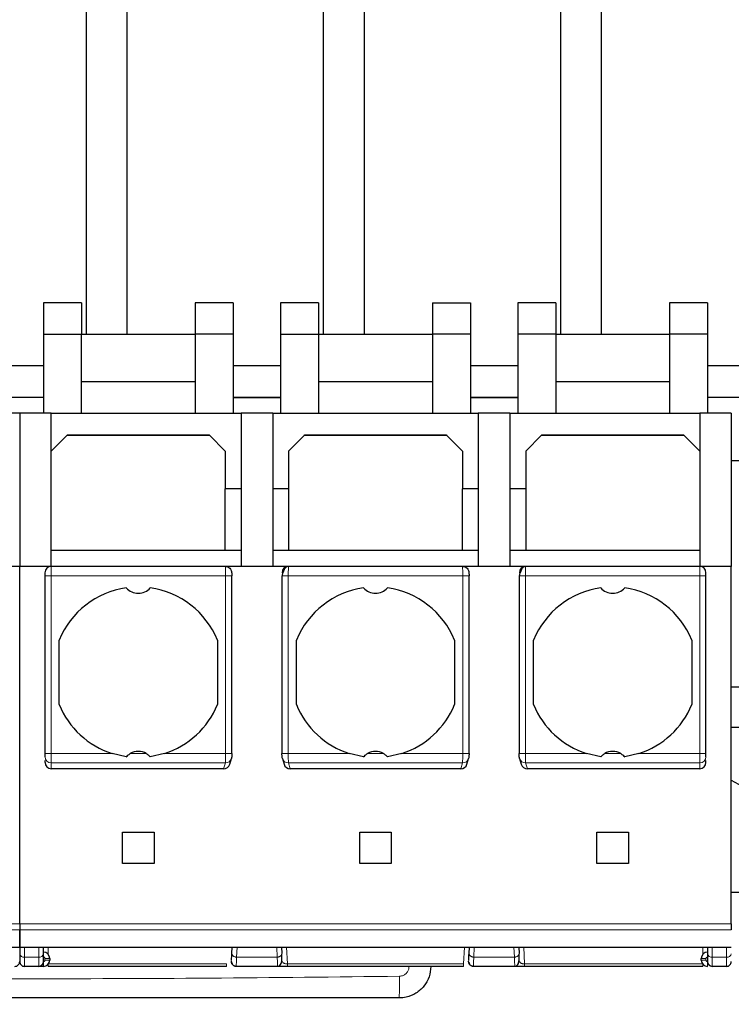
# Model space of a CAD drawing. Header units: millimetres. Extents: x 5 to 418, y 2 to 292.
# Tile 6 of 45: x 110 to 121, y 96 to 112. Entities that reach past the tile are written whole.
import ezdxf

# ---------------------------------------------------------------- set-up
doc = ezdxf.new("R2010")
doc.units = ezdxf.units.MM
doc.layers.add('SLD-0', color=7, linetype='Continuous')
doc.styles.add('SLDTEXTSTYLE0', font='TXT', dxfattribs={"width": 0.605})
doc.dimstyles.new('SLDDIMSTYLE0', dxfattribs={"dimtxt": 3.5, "dimasz": 3.302, "dimexe": 0, "dimexo": 0.0625, "dimgap": 0.875, "dimtad": 1, "dimlfac": 2, "dimrnd": 1e-09, "dimzin": 12, "dimdsep": 46, "dimtxsty": 'SLDTEXTSTYLE0', "dimsah": 1, "dimcen": 0.09, "dimadec": 0, "dimazin": 3, "dimtfac": 1, "dimtofl": 0, "dimtmove": 0, "dimatfit": 3, "dimfxl": 1, "dimfrac": 2, "dimtolj": 1, "dimtzin": 12, "dimarcsym": 0})

# ---------------------------------------------------------------- blocks, each defined once
blk = doc.blocks.new('_D_5')
at = {"layer": 'SLD-0', "color": 7}
for p, q in [((75.502, 98.078), (75.502, 74.122)), ((143.502, 96.178), (143.502, 74.122)), ((75.502, 75.122), (143.502, 75.122))]:
    blk.add_line(p, q, dxfattribs=at)
for points in [[(75.502, 75.122), (78.804, 74.614), (78.804, 75.63)], [(143.502, 75.122), (140.2, 75.63), (140.2, 74.614)]]:
    blk.add_solid(points, dxfattribs=at)
at = {"layer": 'SLD-0', "color": 7, "insert": (105.492, 79.633), "char_height": 3.5, "attachment_point": 1, "style": 'SLDTEXTSTYLE0'}
blk.add_mtext('136', dxfattribs=at)

msp = doc.modelspace()

# ---------------------------------------------------------------- linework, layer by layer
at = {"color": 7, "linetype": 'Continuous', "lineweight": 25}
for p, q in [((110.552, 125.9781), (110.552, 106.8781)), ((111.202, 106.8781), (111.202, 125.9781)), ((114.302, 125.9781), (114.302, 106.8781)), ((114.952, 106.8781), (114.952, 125.9781)), ((118.052, 125.9781), (118.052, 106.8781)), ((118.702, 106.8781), (118.702, 125.9781)), ((109.877, 107.3695), (109.877, 106.8781)), ((110.477, 107.3695), (109.877, 107.3695)), ((110.477, 107.3695), (110.477, 106.8781)), ((112.877, 107.3695), (112.277, 107.3695)), ((112.277, 107.3695), (112.277, 106.8781)), ((112.877, 107.3695), (112.877, 106.8781)), ((114.227, 107.3695), (113.627, 107.3695)), ((113.627, 107.3695), (113.627, 106.8781)), ((114.227, 107.3695), (114.227, 106.8781)), ((116.027, 107.3695), (116.627, 107.3695)), ((116.027, 107.3695), (116.027, 106.8781)), ((116.627, 107.3695), (116.627, 106.8781)), ((117.977, 107.3695), (117.377, 107.3695)), ((117.377, 107.3695), (117.377, 106.8781)), ((117.977, 107.3695), (117.977, 106.8781)), ((119.777, 107.3695), (119.777, 106.8781)), ((120.377, 107.3695), (119.777, 107.3695)), ((120.377, 107.3695), (120.377, 106.8781)), ((109.877, 106.8781), (110.477, 106.8781)), ((109.877, 106.8781), (109.877, 105.6281)), ((110.477, 105.6281), (110.477, 106.8781)), ((110.477, 106.8781), (112.277, 106.8781)), ((112.277, 106.8781), (112.277, 105.6281)), ((112.877, 106.8781), (112.277, 106.8781)), ((112.877, 106.8781), (112.877, 105.6281)), ((113.627, 106.8781), (114.227, 106.8781)), ((113.627, 106.8781), (113.627, 105.6281)), ((114.227, 106.8781), (114.227, 105.6281)), ((114.227, 106.8781), (116.027, 106.8781)), ((116.627, 106.8781), (116.027, 106.8781)), ((116.027, 106.8781), (116.027, 105.6281)), ((116.627, 106.8781), (116.627, 105.6281)), ((117.977, 106.8781), (117.377, 106.8781)), ((117.377, 106.8781), (117.377, 105.6281)), ((117.977, 106.8781), (117.977, 105.6281)), ((117.977, 106.8781), (119.777, 106.8781)), ((120.377, 106.8781), (119.777, 106.8781)), ((119.777, 106.8781), (119.777, 105.6281)), ((120.377, 106.8781), (120.377, 105.6281)), ((109.877, 106.3781), (109.127, 106.3781)), ((113.627, 106.3781), (112.877, 106.3781)), ((117.377, 106.3781), (116.627, 106.3781)), ((124.502, 106.3781), (120.377, 106.3781)), ((110.477, 106.1281), (112.277, 106.1281)), ((114.227, 106.1281), (116.027, 106.1281)), ((117.977, 106.1281), (119.777, 106.1281)), ((109.127, 105.8781), (109.877, 105.8781)), ((112.877, 105.8781), (113.627, 105.8781)), ((112.877, 105.8731), (113.627, 105.8731)), ((116.627, 105.8781), (117.377, 105.8781)), ((116.627, 105.8731), (117.377, 105.8731)), ((120.377, 105.8781), (121.502, 105.8781)), ((109.502, 105.6281), (109.002, 105.6281)), ((109.502, 105.6281), (109.502, 103.2031)), ((110.002, 105.6281), (109.502, 105.6281)), ((110.002, 103.2031), (110.002, 105.6281)), ((110.002, 105.6281), (113.002, 105.6281)), ((113.502, 105.6281), (113.002, 105.6281)), ((113.002, 105.6281), (113.002, 103.2031)), ((113.502, 105.6281), (113.502, 103.2031)), ((113.502, 105.6281), (116.752, 105.6281)), ((117.252, 105.6281), (116.752, 105.6281)), ((116.752, 105.6281), (116.752, 103.2031)), ((117.252, 105.6281), (117.252, 103.2031)), ((117.252, 105.6281), (120.252, 105.6281)), ((120.752, 105.6281), (120.252, 105.6281)), ((120.252, 105.6281), (120.252, 103.2031)), ((120.752, 105.6281), (120.752, 103.2031)), ((110.252, 105.2781), (110.002, 105.0281)), ((112.5087, 105.2714), (110.2453, 105.2714)), ((112.502, 105.2781), (110.252, 105.2781)), ((112.752, 105.0281), (112.502, 105.2781)), ((114.002, 105.2781), (113.752, 105.0281)), ((116.2587, 105.2714), (113.9953, 105.2714)), ((116.252, 105.2781), (114.002, 105.2781)), ((116.502, 105.0281), (116.252, 105.2781)), ((117.752, 105.2781), (117.502, 105.0281)), ((120.0087, 105.2714), (117.7453, 105.2714)), ((120.002, 105.2781), (117.752, 105.2781)), ((120.252, 105.0281), (120.002, 105.2781)), ((112.752, 105.0281), (112.752, 104.4281)), ((113.752, 105.0281), (113.752, 104.4281)), ((116.502, 105.0281), (116.502, 104.4281)), ((117.502, 105.0281), (117.502, 104.4281)), ((120.752, 104.8781), (121.502, 104.8781)), ((113.002, 104.4281), (112.752, 104.4281)), ((112.752, 103.4531), (112.752, 104.4281)), ((113.752, 104.4281), (113.502, 104.4281)), ((113.752, 104.4281), (113.752, 103.4531)), ((116.752, 104.4281), (116.502, 104.4281)), ((116.502, 103.4531), (116.502, 104.4281)), ((117.502, 104.4281), (117.252, 104.4281)), ((117.502, 104.4281), (117.502, 103.4531)), ((112.752, 103.4531), (110.002, 103.4531)), ((113.002, 103.4531), (112.752, 103.4531)), ((113.752, 103.4531), (113.502, 103.4531)), ((116.502, 103.4531), (113.752, 103.4531)), ((116.752, 103.4531), (116.502, 103.4531)), ((117.502, 103.4531), (117.252, 103.4531)), ((120.252, 103.4531), (117.502, 103.4531)), ((109.502, 103.2031), (109.002, 103.2031)), ((109.502, 97.5531), (109.502, 103.2031)), ((110.002, 103.2031), (109.502, 103.2031)), ((109.902, 103.1031), (109.902, 103.0531)), ((112.7531, 103.2031), (110.002, 103.2031)), ((113.751, 103.2031), (112.7531, 103.2031)), ((116.5031, 103.2031), (113.751, 103.2031)), ((117.501, 103.2031), (116.5031, 103.2031)), ((120.252, 103.2031), (117.501, 103.2031)), ((120.752, 103.2031), (120.252, 103.2031)), ((120.352, 103.0531), (120.352, 103.1031)), ((120.752, 97.5531), (120.752, 103.2031)), ((109.902, 103.0531), (109.902, 100.2436)), ((112.8557, 100.2426), (112.8557, 103.0531)), ((113.6483, 103.0542), (113.6483, 100.2436)), ((116.6057, 100.2426), (116.6057, 103.0531)), ((117.3983, 103.0542), (117.3983, 100.2436)), ((120.352, 100.2436), (120.352, 103.0531)), ((110.127, 101.0182), (110.127, 102.038)), ((112.627, 102.038), (112.627, 101.0182)), ((113.877, 101.0182), (113.877, 102.038)), ((116.377, 102.038), (116.377, 101.0182)), ((117.627, 101.0182), (117.627, 102.038)), ((120.127, 102.038), (120.127, 101.0182)), ((123.127, 101.2956), (120.752, 101.2956)), ((120.752, 100.6606), (123.127, 100.6606)), ((109.902, 100.136), (109.902, 100.1046)), ((111.1877, 100.1914), (110.9617, 100.2436)), ((111.7924, 100.2436), (111.5663, 100.1914)), ((112.8227, 100.0761), (112.8494, 100.1658)), ((113.6546, 100.1658), (113.6813, 100.0761)), ((114.9377, 100.1914), (114.7117, 100.2436)), ((115.5424, 100.2436), (115.3163, 100.1914)), ((116.5727, 100.0761), (116.5994, 100.1658)), ((117.4046, 100.1658), (117.4313, 100.0761)), ((118.6877, 100.1914), (118.4617, 100.2436)), ((119.2924, 100.2436), (119.0663, 100.1914)), ((120.352, 100.1046), (120.352, 100.136)), ((112.726, 100.0031), (110.002, 100.0031)), ((116.476, 100.0031), (113.7781, 100.0031)), ((120.252, 100.0031), (117.5281, 100.0031)), ((111.127, 99.0031), (111.627, 99.0031)), ((111.127, 98.5031), (111.127, 99.0031)), ((111.627, 99.0031), (111.627, 98.5031)), ((114.877, 99.0031), (115.377, 99.0031)), ((114.877, 98.5031), (114.877, 99.0031)), ((115.377, 99.0031), (115.377, 98.5031)), ((118.627, 99.0031), (119.127, 99.0031)), ((118.627, 98.5031), (118.627, 99.0031)), ((119.127, 99.0031), (119.127, 98.5031)), ((111.627, 98.5031), (111.127, 98.5031)), ((115.377, 98.5031), (114.877, 98.5031)), ((119.127, 98.5031), (118.627, 98.5031)), ((121.502, 98.0456), (120.752, 98.0456)), ((109.502, 97.5531), (109.502, 97.4576)), ((120.752, 97.5531), (120.752, 97.4576)), ((98.252, 97.1805), (109.502, 97.1805)), ((109.502, 97.1805), (120.752, 97.1805)), ((109.502, 97.1805), (109.502, 97.0776)), ((109.877, 97.0776), (109.877, 97.1805)), ((112.8562, 97.0815), (112.8614, 97.1805)), ((113.6426, 97.1805), (113.6478, 97.0815)), ((116.6062, 97.0815), (116.6114, 97.1805)), ((117.3926, 97.1805), (117.3978, 97.0815)), ((120.377, 97.1805), (120.377, 97.0776)), ((109.802, 96.8781), (109.577, 96.8781)), ((112.7705, 96.8781), (109.952, 96.8781)), ((109.977, 97.0031), (109.977, 96.9781)), ((112.8548, 96.9479), (112.8498, 96.9591)), ((112.8503, 96.9429), (112.8609, 96.9232)), ((113.5794, 96.8781), (112.9246, 96.8781)), ((116.5205, 96.8781), (113.7336, 96.8781)), ((116.6048, 96.9479), (116.5998, 96.9591)), ((116.6003, 96.9429), (116.6109, 96.9232)), ((117.3294, 96.8781), (116.6746, 96.8781)), ((120.302, 96.8781), (117.4836, 96.8781)), ((120.277, 96.9781), (120.277, 97.0031)), ((120.677, 96.8781), (120.452, 96.8781))]:
    msp.add_line(p, q, dxfattribs=at)
at = {"color": 7, "linetype": 'Continuous', "lineweight": 18}
for p, q in [((110.002, 103.2031), (110.002, 103.0531)), ((120.252, 103.0531), (120.252, 103.2031)), ((110.002, 103.0531), (109.902, 103.0531)), ((110.002, 103.0531), (110.002, 100.2436)), ((110.002, 103.0531), (112.7557, 103.0531)), ((112.7557, 103.0531), (112.7557, 100.2436)), ((112.8557, 103.0531), (112.7557, 103.0531)), ((113.7483, 100.2436), (113.7483, 103.0531)), ((113.7483, 103.0531), (116.5057, 103.0531)), ((116.5057, 103.0531), (116.5057, 100.2436)), ((116.6057, 103.0531), (116.5057, 103.0531)), ((117.4983, 100.2436), (117.4983, 103.0531)), ((117.4983, 103.0531), (120.252, 103.0531)), ((120.252, 100.2436), (120.252, 103.0531)), ((120.352, 103.0531), (120.252, 103.0531)), ((109.902, 100.2436), (110.002, 100.2436)), ((110.9617, 100.2436), (110.002, 100.2436)), ((110.002, 100.0958), (110.002, 100.2436)), ((111.5038, 100.2436), (111.2503, 100.2436)), ((112.7557, 100.2436), (111.7924, 100.2436)), ((113.6483, 100.2436), (113.7483, 100.2436)), ((114.7117, 100.2436), (113.7483, 100.2436)), ((115.2538, 100.2436), (115.0003, 100.2436)), ((116.5057, 100.2436), (115.5424, 100.2436)), ((117.3983, 100.2436), (117.4983, 100.2436)), ((118.4617, 100.2436), (117.4983, 100.2436)), ((119.0038, 100.2436), (118.7503, 100.2436)), ((120.252, 100.2436), (119.2924, 100.2436)), ((120.252, 100.0958), (120.252, 100.2436)), ((120.252, 100.2436), (120.352, 100.2436)), ((112.7535, 100.0958), (110.002, 100.0958)), ((110.002, 100.0031), (110.002, 100.0958)), ((112.726, 100.0031), (112.7535, 100.0958)), ((116.5035, 100.0958), (113.7505, 100.0958)), ((113.7781, 100.0031), (113.7505, 100.0958)), ((116.476, 100.0031), (116.5035, 100.0958)), ((120.252, 100.0958), (117.5005, 100.0958)), ((117.5281, 100.0031), (117.5005, 100.0958)), ((120.252, 100.0031), (120.252, 100.0958)), ((98.252, 97.5531), (109.502, 97.5531)), ((109.502, 97.5531), (120.752, 97.5531)), ((109.502, 97.4576), (98.252, 97.4576)), ((120.752, 97.4576), (109.502, 97.4576)), ((109.577, 97.0245), (109.577, 97.1805)), ((109.802, 97.0245), (109.802, 97.1805)), ((109.952, 97.1805), (109.952, 97.0692)), ((112.9311, 97.0245), (112.9393, 97.1805)), ((113.5647, 97.1805), (113.5729, 97.0245)), ((113.7336, 96.9156), (113.7197, 97.1805)), ((116.5344, 97.1805), (116.5205, 96.9156)), ((116.6811, 97.0245), (116.6893, 97.1805)), ((117.3147, 97.1805), (117.3229, 97.0245)), ((117.4836, 96.9156), (117.4697, 97.1805)), ((120.302, 97.0677), (120.302, 97.1805)), ((120.452, 97.1805), (120.452, 97.0245)), ((120.677, 97.1805), (120.677, 97.0245)), ((109.802, 97.0245), (109.577, 97.0245)), ((109.577, 96.8781), (109.577, 97.0245)), ((109.802, 96.8781), (109.802, 97.0245)), ((113.5729, 97.0245), (112.9311, 97.0245)), ((117.3229, 97.0245), (116.6811, 97.0245)), ((120.677, 97.0245), (120.452, 97.0245)), ((120.452, 97.0245), (120.452, 96.8781)), ((120.677, 97.0245), (120.677, 96.8781)), ((109.877, 96.8781), (109.877, 96.9531)), ((109.902, 97.0031), (109.902, 96.9781)), ((109.902, 97.0031), (109.977, 97.0031)), ((109.977, 96.9781), (109.902, 96.9781)), ((109.952, 96.8781), (109.952, 96.9119)), ((112.7705, 96.9156), (109.9551, 96.9156)), ((112.7705, 96.8781), (112.7705, 96.9156)), ((116.5205, 96.9156), (113.7336, 96.9156)), ((116.5205, 96.8781), (116.5205, 96.9156)), ((120.299, 96.9156), (117.4836, 96.9156)), ((120.277, 97.0031), (120.352, 97.0031)), ((120.352, 96.9781), (120.277, 96.9781)), ((120.302, 96.8781), (120.302, 96.9119)), ((120.352, 96.9781), (120.352, 97.0031))]:
    msp.add_line(p, q, dxfattribs=at)
at = {"color": 7, "linetype": 'Continuous', "lineweight": 25, "flags": 128}
for points in [[(112.8534, 100.1943), (112.8516, 100.175), (112.8494, 100.1658)], [(113.6546, 100.1658), (113.6524, 100.175), (113.6506, 100.1943)], [(116.6034, 100.1943), (116.6016, 100.175), (116.5994, 100.1658)], [(117.4046, 100.1658), (117.4024, 100.175), (117.4006, 100.1943)]]:
    msp.add_lwpolyline(points, dxfattribs=at)
at = {"color": 7, "linetype": 'Continuous', "lineweight": 25}
for centre, radius, start, end in [((110.002, 103.1031), 0.1, 90, 180), ((113.751, 103.1032), 0.0999, 90.03931, 180.03926), ((117.501, 103.1032), 0.0999, 90.03931, 180.03926), ((120.252, 103.1031), 0.1, 360, 90), ((111.377, 101.5281), 1.35, 98.05932, 157.80839), ((111.377, 103.0281), 0.25, 220.79339, 319.20661), ((111.377, 101.5281), 1.35, 22.19161, 81.94068), ((115.127, 101.5281), 1.35, 98.05932, 157.80839), ((115.127, 103.0281), 0.25, 220.79339, 319.20661), ((115.127, 101.5281), 1.35, 22.19161, 81.94068), ((118.877, 101.5281), 1.35, 98.05932, 157.80839), ((118.877, 103.0281), 0.25, 220.79339, 319.20661), ((118.877, 101.5281), 1.35, 22.19161, 81.94068), ((111.377, 101.5281), 1.35, 202.19161, 252.08207), ((111.377, 101.5281), 1.35, 287.91793, 337.80839), ((115.127, 101.5281), 1.35, 202.19161, 252.08207), ((115.127, 101.5281), 1.35, 287.91793, 337.80839), ((118.877, 101.5281), 1.35, 202.19161, 252.08207), ((118.877, 101.5281), 1.35, 287.91793, 337.80839), ((111.377, 100.0281), 0.25, 59.53361, 120.46639), ((115.127, 100.0281), 0.25, 59.53361, 120.46639), ((118.877, 100.0281), 0.25, 59.53361, 120.46639), ((121.752, 101.5531), 2, 240, 270), ((109.877, 97.0031), 0.1, 360, 90), ((120.377, 97.0031), 0.1, 90, 180), ((109.427, 96.9531), 0.075, 270, 0.00023), ((109.577, 96.9531), 0.075, 179.99727, 270), ((109.802, 96.9531), 0.075, 270, 0), ((109.877, 96.9781), 0.1, 270, 360), ((120.377, 96.9781), 0.1, 180, 270), ((120.452, 96.9531), 0.075, 180, 270), ((120.677, 96.9531), 0.075, 270, 0.00023)]:
    msp.add_arc(centre, radius, start, end, dxfattribs=at)
at = {"color": 7, "linetype": 'Continuous', "lineweight": 18}
for centre, radius, start, end in [((110.0013, 100.1951), 0.0992, 180.44187, 270.43519), ((112.755, 100.1945), 0.0987, 269.16075, 343.11059), ((113.7489, 100.1943), 0.0984, 196.78749, 270.94116), ((116.505, 100.1945), 0.0987, 269.16075, 343.11059), ((117.4989, 100.1943), 0.0984, 196.78749, 270.94116), ((120.2528, 100.1951), 0.0992, 269.56474, 359.55813), ((109.5676, 97.0908), 0.067, 191.42175, 278.04947), ((109.8114, 97.0908), 0.067, 261.95023, 348.57971), ((120.377, 97.0031), 0.025, 90, 180), ((120.4426, 97.0908), 0.067, 191.42175, 278.04947), ((120.6864, 97.0908), 0.067, 261.95053, 348.57825), ((115.7431, 104.121), 7.2476, 269.32805, 272.04752), ((108.4627, 96.637), 7.044, 357.89328, 0.69137)]:
    msp.add_arc(centre, radius, start, end, dxfattribs=at)
at = {"color": 7, "linetype": 'Continuous', "lineweight": 25}
for centre, major_axis, ratio, start_param, end_param in [((110.002, 100.1046), (0, -0.1015), 0.9848078, 4.712389, 6.2831853), ((112.7269, 100.1046), (0.029, 0.0975), 0.9834987, 3.425984, 4.712389), ((113.7772, 100.1046), (0.029, -0.0975), 0.9834987, 4.712389, 5.998794), ((116.4769, 100.1046), (0.029, 0.0975), 0.9834987, 3.425984, 4.712389), ((117.5272, 100.1046), (0.029, -0.0975), 0.9834987, 4.712389, 5.998794), ((120.252, 100.1046), (0, 0.1015), 0.9848078, 3.1415927, 4.712389)]:
    msp.add_ellipse(centre, major_axis=major_axis, ratio=ratio, start_param=start_param, end_param=end_param, dxfattribs=at)
for points in [[(112.7531, 103.2031), (112.7662, 103.2016), (112.7923, 103.1986), (112.8254, 103.1754), (112.8484, 103.1424), (112.8514, 103.1162), (112.8529, 103.1031)], [(116.5031, 103.2031), (116.5162, 103.2016), (116.5423, 103.1986), (116.5754, 103.1754), (116.5984, 103.1424), (116.6014, 103.1162), (116.6029, 103.1031)], [(109.502, 97.0776), (109.502, 97.0419), (109.502, 96.9705), (109.502, 96.9589), (109.502, 96.9531)], [(109.502, 97.0776), (109.502, 97.0419), (109.502, 96.9705), (109.502, 96.9589), (109.502, 96.9531)], [(109.877, 96.9531), (109.877, 96.9589), (109.877, 96.9705), (109.877, 97.0419), (109.877, 97.0776)], [(120.377, 97.0776), (120.377, 97.0419), (120.377, 96.9705), (120.377, 96.9589), (120.377, 96.9531)], [(112.9246, 96.8781), (112.9195, 96.8784), (112.9094, 96.879), (112.8948, 96.8837), (112.8814, 96.8911), (112.8698, 96.9011), (112.8605, 96.9132), (112.8538, 96.9269), (112.8498, 96.9418), (112.8497, 96.9519), (112.8497, 96.957)], [(116.6746, 96.8781), (116.6695, 96.8784), (116.6594, 96.879), (116.6448, 96.8837), (116.6314, 96.8911), (116.6198, 96.9011), (116.6105, 96.9132), (116.6038, 96.9269), (116.5998, 96.9418), (116.5997, 96.9519), (116.5997, 96.957)]]:
    msp.add_open_spline(points, degree=3, dxfattribs=at)
at = {"color": 7, "linetype": 'Continuous', "lineweight": 18}
for points, knots in [([(112.7557, 103.0531), (112.7557, 103.0686), (112.7556, 103.1025), (112.7552, 103.142), (112.7547, 103.17), (112.7542, 103.1879), (112.7537, 103.2006), (112.7533, 103.2022), (112.7531, 103.2031)], [0, 0, 0, 0, 0.19810767, 0.43032703, 0.55984241, 0.69796375, 0.84468508, 1, 1, 1, 1]), ([(113.751, 103.2031), (113.7507, 103.2022), (113.7503, 103.2006), (113.7498, 103.1879), (113.7494, 103.1701), (113.7489, 103.1421), (113.7484, 103.1026), (113.7484, 103.0687), (113.7483, 103.0531)], [0, 0, 0, 0, 0.1549979, 0.3014927, 0.4394783, 0.5689488, 0.8013491, 1, 1, 1, 1]), ([(116.5057, 103.0531), (116.5057, 103.0686), (116.5056, 103.1025), (116.5052, 103.142), (116.5047, 103.17), (116.5042, 103.1879), (116.5037, 103.2006), (116.5033, 103.2022), (116.5031, 103.2031)], [0, 0, 0, 0, 0.1981077, 0.430327, 0.5598424, 0.6979637, 0.8446851, 1, 1, 1, 1]), ([(117.501, 103.2031), (117.5007, 103.2022), (117.5003, 103.2006), (117.4998, 103.1879), (117.4994, 103.1701), (117.4989, 103.1421), (117.4984, 103.1026), (117.4984, 103.0687), (117.4983, 103.0531)], [0, 0, 0, 0, 0.1549979, 0.3014927, 0.4394783, 0.5689488, 0.8013491, 1, 1, 1, 1]), ([(112.7535, 100.0958), (112.7537, 100.0982), (112.754, 100.1029), (112.7546, 100.121), (112.7552, 100.1522), (112.7556, 100.1973), (112.7557, 100.2287), (112.7557, 100.2436)], [0, 0, 0, 0, 0.1472058, 0.2881607, 0.5502057, 0.7875079, 1, 1, 1, 1]), ([(113.7505, 100.0958), (113.7503, 100.0982), (113.75, 100.1029), (113.7494, 100.1211), (113.7489, 100.1524), (113.7484, 100.1976), (113.7484, 100.2288), (113.7483, 100.2436)], [0, 0, 0, 0, 0.147993, 0.2895103, 0.5519987, 0.7888528, 1, 1, 1, 1]), ([(116.5035, 100.0958), (116.5037, 100.0982), (116.504, 100.1029), (116.5046, 100.121), (116.5052, 100.1522), (116.5056, 100.1973), (116.5057, 100.2287), (116.5057, 100.2436)], [0, 0, 0, 0, 0.1472058, 0.2881607, 0.5502057, 0.7875079, 1, 1, 1, 1]), ([(117.5005, 100.0958), (117.5003, 100.0982), (117.5, 100.1029), (117.4994, 100.1211), (117.4989, 100.1524), (117.4984, 100.1976), (117.4984, 100.2288), (117.4983, 100.2436)], [0, 0, 0, 0, 0.147993, 0.2895103, 0.5519987, 0.7888528, 1, 1, 1, 1]), ([(109.877, 97.0281), (109.8803, 97.0277), (109.8868, 97.027), (109.8937, 97.0221), (109.898, 97.0172), (109.9012, 97.0114), (109.9017, 97.0064), (109.902, 97.0031)], [0, 0, 0, 0, 0.2491731, 0.4989908, 0.624116, 0.7460587, 1, 1, 1, 1]), ([(112.9311, 97.0245), (112.9301, 97.002), (112.9282, 96.9574), (112.9254, 96.8957), (112.9249, 96.8851), (112.9246, 96.8781)], [0, 0, 0, 0, 0.2609473, 0.5149579, 1, 1, 1, 1]), ([(113.5794, 96.8781), (113.5791, 96.8851), (113.5786, 96.8957), (113.5759, 96.9575), (113.5739, 97.002), (113.5729, 97.0245)], [0, 0, 0, 0, 0.4851976, 0.7391696, 1, 1, 1, 1]), ([(116.6811, 97.0245), (116.6801, 97.002), (116.6782, 96.9574), (116.6754, 96.8957), (116.6749, 96.8851), (116.6746, 96.8781)], [0, 0, 0, 0, 0.2609473, 0.5149579, 1, 1, 1, 1]), ([(117.3294, 96.8781), (117.3291, 96.8851), (117.3286, 96.8957), (117.3259, 96.9575), (117.3239, 97.002), (117.3229, 97.0245)], [0, 0, 0, 0, 0.4851977, 0.7391696, 1, 1, 1, 1]), ([(109.902, 96.9781), (109.9017, 96.9748), (109.9009, 96.9683), (109.896, 96.9614), (109.8911, 96.9571), (109.8853, 96.9539), (109.8804, 96.9534), (109.877, 96.9531)], [0, 0, 0, 0, 0.2491731, 0.4989908, 0.624116, 0.7460587, 1, 1, 1, 1]), ([(113.7336, 96.9156), (113.7283, 96.916), (113.7173, 96.9168), (113.7015, 96.9202), (113.6865, 96.925), (113.6725, 96.9318), (113.6586, 96.9431), (113.656, 96.9517), (113.6543, 96.957)], [0, 0, 0, 0, 0.1003675, 0.2126608, 0.3407508, 0.4872618, 0.6792886, 1, 1, 1, 1]), ([(115.5063, 96.722), (115.5174, 96.7229), (115.5454, 96.7251), (115.5877, 96.7436), (115.6261, 96.7779), (115.6525, 96.8231), (115.6562, 96.857), (115.6581, 96.874)], [0, 0, 0, 0, 0.1405668, 0.3553275, 0.5708435, 0.7860436, 1, 1, 1, 1]), ([(117.4836, 96.9156), (117.4783, 96.916), (117.4673, 96.9168), (117.4515, 96.9202), (117.4365, 96.925), (117.4225, 96.9318), (117.4086, 96.9431), (117.406, 96.9517), (117.4043, 96.957)], [0, 0, 0, 0, 0.1003675, 0.2126608, 0.3407508, 0.4872618, 0.6792886, 1, 1, 1, 1]), ([(120.377, 96.9531), (120.3737, 96.9534), (120.3672, 96.9542), (120.3603, 96.9591), (120.3561, 96.964), (120.3529, 96.9698), (120.3524, 96.9747), (120.352, 96.9781)], [0, 0, 0, 0, 0.2491731, 0.4989908, 0.624116, 0.7460587, 1, 1, 1, 1]), ([(120.377, 96.9531), (120.377, 96.9436), (120.377, 96.9291), (120.377, 96.9117), (120.377, 96.8997), (120.377, 96.89), (120.377, 96.8806), (120.377, 96.8791), (120.377, 96.8781)], [0, 0, 0, 0, 0.2394567, 0.3683606, 0.5, 0.6316394, 0.7605433, 1, 1, 1, 1]), ([(103.4978, 96.722), (104.4985, 96.711), (106.4999, 96.689), (109.5023, 96.6777), (112.5045, 96.689), (114.5057, 96.711), (115.5063, 96.722)], [0, 0, 0, 0, 0.2500113, 0.5000392, 0.7500099, 1, 1, 1, 1])]:
    msp.add_open_spline(points, degree=3, knots=knots, dxfattribs=at)
at = {"color": 7, "linetype": 'Continuous', "lineweight": 25}
for points, knots in [([(112.8529, 103.1031), (112.8531, 103.1029), (112.8535, 103.1025), (112.8541, 103.099), (112.8545, 103.0933), (112.855, 103.0842), (112.8555, 103.0708), (112.8555, 103.059), (112.8556, 103.0531)], [0, 0, 0, 0, 0.14067254, 0.27523483, 0.41053808, 0.55332689, 0.77529169, 1, 1, 1, 1]), ([(113.7352, 103.2018), (113.7301, 103.2003), (113.7198, 103.1974), (113.7046, 103.1836), (113.6904, 103.1643), (113.6777, 103.1408), (113.667, 103.1156), (113.6587, 103.0914), (113.6527, 103.0697), (113.6506, 103.0584), (113.6496, 103.0531)], [0, 0, 0, 0, 0.14543615, 0.28850275, 0.42727997, 0.55987978, 0.68459661, 0.80006446, 0.90535522, 1, 1, 1, 1]), ([(116.6029, 103.1031), (116.6031, 103.1029), (116.6035, 103.1025), (116.6041, 103.099), (116.6045, 103.0933), (116.605, 103.0842), (116.6055, 103.0708), (116.6055, 103.059), (116.6056, 103.0531)], [0, 0, 0, 0, 0.1406725, 0.2752348, 0.4105381, 0.5533269, 0.7752917, 1, 1, 1, 1]), ([(117.4852, 103.2018), (117.4801, 103.2003), (117.4698, 103.1974), (117.4546, 103.1836), (117.4404, 103.1643), (117.4277, 103.1408), (117.417, 103.1156), (117.4087, 103.0914), (117.4027, 103.0697), (117.4006, 103.0584), (117.3996, 103.0531)], [0, 0, 0, 0, 0.14543615, 0.28850275, 0.42727997, 0.55987978, 0.68459661, 0.80006446, 0.90535522, 1, 1, 1, 1]), ([(109.902, 100.2436), (109.902, 100.2378), (109.902, 100.2261), (109.902, 100.2109), (109.902, 100.1989), (109.902, 100.1959), (109.902, 100.1943)], [0, 0, 0, 0, 0.2484224, 0.4998058, 0.7484509, 1, 1, 1, 1]), ([(111.1877, 100.1914), (111.1962, 100.2005), (111.2145, 100.2203), (111.2377, 100.2354), (111.2503, 100.2436)], [0, 0, 0, 0, 0.4579284, 1, 1, 1, 1]), ([(111.5038, 100.2436), (111.5163, 100.2354), (111.5395, 100.2203), (111.5579, 100.2005), (111.5663, 100.1914)], [0, 0, 0, 0, 0.5420716, 1, 1, 1, 1]), ([(112.8556, 100.2436), (112.8555, 100.2372), (112.8555, 100.2243), (112.8549, 100.2092), (112.8542, 100.1984), (112.8537, 100.1957), (112.8534, 100.1943)], [0, 0, 0, 0, 0.2725398, 0.5480795, 0.7726163, 1, 1, 1, 1]), ([(113.6506, 100.1943), (113.6503, 100.1961), (113.6497, 100.1996), (113.649, 100.2128), (113.6485, 100.2278), (113.6485, 100.2383), (113.6485, 100.2436)], [0, 0, 0, 0, 0.274232, 0.5511572, 0.7742461, 1, 1, 1, 1]), ([(114.9377, 100.1914), (114.9462, 100.2005), (114.9645, 100.2203), (114.9877, 100.2354), (115.0003, 100.2436)], [0, 0, 0, 0, 0.4579284, 1, 1, 1, 1]), ([(115.2538, 100.2436), (115.2663, 100.2354), (115.2895, 100.2203), (115.3079, 100.2005), (115.3163, 100.1914)], [0, 0, 0, 0, 0.5420716, 1, 1, 1, 1]), ([(116.6056, 100.2436), (116.6055, 100.2372), (116.6055, 100.2243), (116.6049, 100.2092), (116.6042, 100.1984), (116.6037, 100.1957), (116.6034, 100.1943)], [0, 0, 0, 0, 0.2725398, 0.5480795, 0.7726163, 1, 1, 1, 1]), ([(117.4006, 100.1943), (117.4003, 100.1961), (117.3997, 100.1996), (117.399, 100.2128), (117.3985, 100.2278), (117.3985, 100.2383), (117.3985, 100.2436)], [0, 0, 0, 0, 0.274232, 0.5511572, 0.7742461, 1, 1, 1, 1]), ([(118.6877, 100.1914), (118.6962, 100.2005), (118.7145, 100.2203), (118.7377, 100.2354), (118.7503, 100.2436)], [0, 0, 0, 0, 0.4579284, 1, 1, 1, 1]), ([(119.0038, 100.2436), (119.0163, 100.2354), (119.0395, 100.2203), (119.0579, 100.2005), (119.0663, 100.1914)], [0, 0, 0, 0, 0.5420716, 1, 1, 1, 1]), ([(120.352, 100.1943), (120.352, 100.1959), (120.352, 100.199), (120.352, 100.2108), (120.352, 100.226), (120.352, 100.2377), (120.352, 100.2436)], [0, 0, 0, 0, 0.2484222, 0.4998058, 0.7484511, 1, 1, 1, 1]), ([(109.502, 97.1835), (109.502, 97.1828), (109.502, 97.1807), (109.502, 97.2023), (109.502, 97.2408), (109.502, 97.2881), (109.502, 97.3382), (109.502, 97.3973), (109.502, 97.4415), (109.502, 97.4576)], [0, 0, 0, 0, 0.1084754, 0.361535, 0.5678667, 0.6708377, 0.7775561, 0.9187657, 1, 1, 1, 1]), ([(109.502, 97.4576), (109.502, 97.4302), (109.502, 97.3754), (109.502, 97.2995), (109.502, 97.2435), (109.502, 97.209), (109.502, 97.1853), (109.502, 97.183), (109.502, 97.1816)], [0, 0, 0, 0, 0.1382978, 0.2763723, 0.4654138, 0.6209817, 0.7804915, 1, 1, 1, 1]), ([(112.8506, 96.9732), (112.8508, 96.977), (112.8513, 96.9883), (112.8543, 97.0442), (112.8562, 97.0815)], [0, 0, 0, 0, 0.333907, 1, 1, 1, 1]), ([(113.5793, 96.8805), (113.5822, 96.8806), (113.5882, 96.8809), (113.6005, 96.8839), (113.6229, 96.8957), (113.6403, 96.9263), (113.6488, 96.9811), (113.6477, 97.0388), (113.647, 97.0715)], [0, 0, 0, 0, 0.02473711, 0.05181179, 0.11835707, 0.31780395, 0.61257959, 1, 1, 1, 1]), ([(116.6006, 96.9732), (116.6008, 96.977), (116.6013, 96.9883), (116.6043, 97.0442), (116.6062, 97.0815)], [0, 0, 0, 0, 0.333907, 1, 1, 1, 1]), ([(117.3293, 96.8805), (117.3322, 96.8806), (117.3382, 96.8809), (117.3505, 96.8839), (117.3729, 96.8957), (117.3903, 96.9263), (117.3988, 96.9811), (117.3977, 97.0388), (117.397, 97.0715)], [0, 0, 0, 0, 0.0247371, 0.0518118, 0.1183571, 0.317804, 0.6125796, 1, 1, 1, 1]), ([(109.877, 96.8781), (109.8672, 96.8781), (109.8474, 96.8781), (109.8229, 96.8781), (109.805, 96.8781), (109.803, 96.8781), (109.802, 96.8781)], [0, 0, 0, 0, 0.24912655, 0.49986267, 0.74913526, 1, 1, 1, 1]), ([(112.8539, 96.9306), (112.8572, 96.9234), (112.8638, 96.9089), (112.8817, 96.8927), (112.9026, 96.8823), (112.9176, 96.8811), (112.9247, 96.8805)], [0, 0, 0, 0, 0.2557902, 0.5159196, 0.767511, 1, 1, 1, 1]), ([(113.7336, 96.8781), (113.7223, 96.8781), (113.6993, 96.8781), (113.6675, 96.8781), (113.6392, 96.8781), (113.6095, 96.8781), (113.5845, 96.8781), (113.5811, 96.8781), (113.5794, 96.8781)], [0, 0, 0, 0, 0.1301456, 0.2646137, 0.3919831, 0.5265773, 0.7730368, 1, 1, 1, 1]), ([(116.002, 96.8781), (115.9965, 96.8219), (115.9854, 96.7095), (115.8992, 96.5596), (115.7724, 96.4466), (115.6318, 96.3866), (115.5389, 96.3805), (115.502, 96.3781)], [0, 0, 0, 0, 0.2146728, 0.4293525, 0.6440267, 0.8586958, 1, 1, 1, 1]), ([(116.6039, 96.9306), (116.6072, 96.9234), (116.6138, 96.9089), (116.6317, 96.8927), (116.6526, 96.8823), (116.6676, 96.8811), (116.6747, 96.8805)], [0, 0, 0, 0, 0.2557902, 0.5159196, 0.767511, 1, 1, 1, 1]), ([(117.4836, 96.8781), (117.4723, 96.8781), (117.4493, 96.8781), (117.4175, 96.8781), (117.3892, 96.8781), (117.3595, 96.8781), (117.3345, 96.8781), (117.3311, 96.8781), (117.3294, 96.8781)], [0, 0, 0, 0, 0.1301456, 0.2646137, 0.3919831, 0.5265773, 0.7730368, 1, 1, 1, 1]), ([(115.502, 96.3781), (114.5021, 96.3781), (112.5024, 96.3781), (109.5024, 96.3781), (106.5022, 96.3781), (104.5021, 96.3781), (103.502, 96.3781)], [0, 0, 0, 0, 0.249976, 0.499961, 0.7499755, 1, 1, 1, 1])]:
    msp.add_open_spline(points, degree=3, knots=knots, dxfattribs=at)
at = {"color": 7, "linetype": 'Continuous', "lineweight": 18}
for points in [[(113.6485, 103.0531), (113.6485, 103.0531), (113.6486, 103.0531), (113.6539, 103.0531), (113.6628, 103.0531), (113.6753, 103.0531), (113.6908, 103.0531), (113.7086, 103.0531), (113.728, 103.0531), (113.7416, 103.0531), (113.7483, 103.0531)], [(117.3985, 103.0531), (117.3985, 103.0531), (117.3986, 103.0531), (117.4039, 103.0531), (117.4128, 103.0531), (117.4253, 103.0531), (117.4408, 103.0531), (117.4586, 103.0531), (117.478, 103.0531), (117.4916, 103.0531), (117.4983, 103.0531)], [(112.8556, 100.2436), (112.8555, 100.2436), (112.8554, 100.2436), (112.8501, 100.2436), (112.8412, 100.2436), (112.8287, 100.2436), (112.8133, 100.2436), (112.7955, 100.2436), (112.776, 100.2436), (112.7625, 100.2436), (112.7557, 100.2436)], [(116.6056, 100.2436), (116.6055, 100.2436), (116.6054, 100.2436), (116.6001, 100.2436), (116.5912, 100.2436), (116.5787, 100.2436), (116.5633, 100.2436), (116.5455, 100.2436), (116.526, 100.2436), (116.5125, 100.2436), (116.5057, 100.2436)], [(112.9311, 97.0245), (112.9261, 97.0249), (112.9161, 97.0255), (112.9016, 97.0292), (112.8883, 97.0347), (112.8768, 97.0419), (112.8674, 97.0506), (112.8607, 97.0604), (112.8566, 97.0708), (112.8563, 97.0779), (112.8562, 97.0815)], [(113.6478, 97.0815), (113.6477, 97.0779), (113.6475, 97.0708), (113.6434, 97.0604), (113.6366, 97.0506), (113.6272, 97.0419), (113.6157, 97.0347), (113.6024, 97.0292), (113.588, 97.0255), (113.5779, 97.0249), (113.5729, 97.0245)], [(116.6811, 97.0245), (116.6761, 97.0249), (116.6661, 97.0255), (116.6516, 97.0292), (116.6383, 97.0347), (116.6268, 97.0419), (116.6174, 97.0506), (116.6107, 97.0604), (116.6066, 97.0708), (116.6063, 97.0779), (116.6062, 97.0815)], [(117.3978, 97.0815), (117.3977, 97.0779), (117.3975, 97.0708), (117.3934, 97.0604), (117.3866, 97.0506), (117.3772, 97.0419), (117.3657, 97.0347), (117.3524, 97.0292), (117.338, 97.0255), (117.3279, 97.0249), (117.3229, 97.0245)], [(113.7336, 96.8781), (113.7336, 96.8786), (113.7336, 96.8796), (113.7336, 96.8875), (113.7336, 96.8993), (113.7336, 96.9102), (113.7336, 96.9156)], [(117.4836, 96.8781), (117.4836, 96.8786), (117.4836, 96.8796), (117.4836, 96.8875), (117.4836, 96.8993), (117.4836, 96.9102), (117.4836, 96.9156)]]:
    msp.add_open_spline(points, degree=3, dxfattribs=at)

# ---------------------------------------------------------------- dimensions: what is measured, and where the dimension line sits
at = {"layer": 'SLD-0', "color": 7}
dim = msp.add_linear_dim(base=(143.502, 75.1216), p1=(75.502, 98.0781), p2=(143.502, 96.1781), dimstyle='SLDDIMSTYLE0', dxfattribs=at)
dim.commit()
dim.dimension.update_dxf_attribs({"geometry": '_D_5', "text_midpoint": (109.502, 75.1216), "dimtype": 160})

doc.saveas('drawing.dxf')
